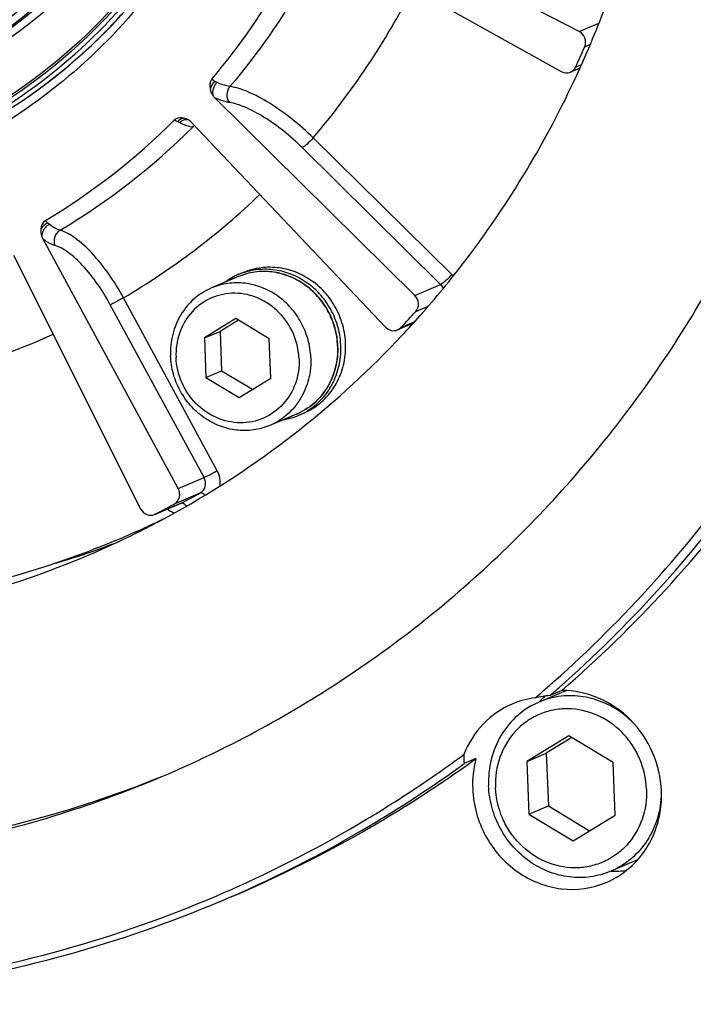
# Model space of a CAD drawing. Header units: millimetres. Extents: x 0 to 420, y 0 to 297.
# Tile 5 of 59: x 171.14 to 180.52, y 20.65 to 34.36. Entities that reach past the tile are written whole.
import ezdxf

# ---------------------------------------------------------------- set-up
doc = ezdxf.new("R2010")
doc.units = ezdxf.units.MM
doc.header["$LTSCALE"] = 23.1
doc.layers.add('COMPONENTS', color=7, linetype='CONTINUOUS')

msp = doc.modelspace()

# ---------------------------------------------------------------- linework, layer by layer
at = {"layer": 'COMPONENTS', "color": 7, "linetype": 'CONTINUOUS'}
for p, q in [((178.93056, 34.20221), (175.52273, 35.95353)), ((175.32652, 35.51328), (178.6804, 33.64091)), ((178.93056, 34.20221), (179.2042, 34.31811)), ((179.00792, 33.98885), (179.08054, 34.01961)), ((178.93863, 33.68806), (178.80772, 33.63261)), ((178.88145, 33.70507), (178.96334, 33.73976)), ((176.64155, 30.52466), (173.85981, 33.27149)), ((173.54054, 32.92388), (176.23451, 30.08147)), ((177.15539, 30.81278), (175.22583, 32.71812)), ((177.0011, 30.67695), (175.07154, 32.58229)), ((173.34588, 27.83262), (171.46251, 31.3061)), ((171.05145, 31.08515), (172.8218, 27.55092)), ((174.18366, 30.78581), (173.80967, 30.6274)), ((174.1913, 30.81858), (174.25776, 30.84673)), ((176.64155, 30.52466), (177.0011, 30.67695)), ((173.88962, 28.08088), (172.58322, 30.49025)), ((173.70543, 27.98491), (172.39903, 30.39429)), ((176.65366, 30.30003), (176.81955, 30.37029)), ((174.14955, 30.19974), (173.70972, 29.9304)), ((174.18337, 30.1793), (173.92763, 30.0227)), ((174.61154, 29.92063), (174.14955, 30.19974)), ((176.61354, 30.13314), (176.40059, 30.04295)), ((176.44787, 30.07597), (176.6314, 30.1537)), ((173.70972, 29.9304), (173.92763, 30.0227)), ((173.70972, 29.9304), (173.73187, 29.38197)), ((173.92763, 30.0227), (173.94978, 29.47427)), ((174.63369, 29.3722), (174.61154, 29.92063)), ((175.56625, 29.81758), (175.56615, 29.82007)), ((175.56956, 29.81764), (175.56945, 29.82029)), ((173.73187, 29.38197), (173.94978, 29.47427)), ((173.73187, 29.38197), (174.19385, 29.10287)), ((173.94978, 29.47427), (174.37794, 29.2156)), ((174.19385, 29.10287), (174.63369, 29.3722)), ((174.99489, 28.87052), (174.6209, 28.71212)), ((175.02374, 28.85321), (175.09021, 28.88136)), ((173.34588, 27.83262), (173.70543, 27.98491)), ((173.29154, 27.61871), (173.65109, 27.771)), ((173.37605, 27.62382), (173.0165, 27.47153)), ((173.02658, 27.4763), (173.38613, 27.62859)), ((173.37605, 27.62382), (173.38613, 27.62859)), ((173.38613, 27.62859), (173.41573, 27.6441)), ((173.01608, 27.47147), (173.02658, 27.4763)), ((178.74593, 25.01695), (178.37196, 24.85856)), ((178.68826, 25.01913), (178.52483, 24.94991)), ((178.78717, 24.38809), (178.20072, 24.02898)), ((178.82944, 24.36255), (178.47311, 24.14435)), ((179.40315, 24.01596), (178.78717, 24.38809)), ((178.20072, 24.02898), (178.47311, 24.14435)), ((178.47311, 24.14435), (178.50264, 23.41311)), ((177.49283, 24.07047), (177.3294, 24.00125)), ((178.20072, 24.02898), (178.23025, 23.29774)), ((179.43269, 23.28471), (179.40315, 24.01596)), ((178.23025, 23.29774), (178.50264, 23.41311)), ((178.50264, 23.41311), (179.07635, 23.06651)), ((178.23025, 23.29774), (178.84624, 22.9256)), ((178.84624, 22.9256), (179.43269, 23.28471)), ((179.74493, 22.65992), (179.3704, 22.50129))]:
    msp.add_line(p, q, dxfattribs=at)
for centre, radius, start, end in [((166.90288, 39.77508), 10.91202, 319.705646, 332.8481), ((166.13486, 39.55602), 14.0253, 335.343895, 336.613115), ((173.99447, 33.73629), 0.26765, 238.054425, 245.392468), ((166.85836, 39.58654), 7.67942, 304.64944, 306.769819), ((166.851, 39.59649), 7.69179, 306.76936, 307.037339), ((166.86879, 39.57157), 7.66117, 303.855445, 304.648877), ((174.05026, 33.46393), 0.27075, 215.09539, 225.29602), ((166.85462, 39.37889), 9.08493, 300.710619, 315.092005), ((173.11856, 32.4178), 0.57004, 64.179657, 67.698733), ((173.37672, 32.78989), 0.20849, 69.499094, 77.916981), ((173.37278, 32.77891), 0.22015, 65.284046, 69.539625), ((173.37009, 32.77304), 0.22661, 61.606892, 65.285649), ((173.36622, 32.76605), 0.2346, 53.826013, 61.586542), ((173.3486, 32.74184), 0.26454, 43.482669, 53.840282), ((166.95233, 39.43389), 9.30453, 300.671671, 315.131092), ((173.65951, 33.4679), 0.60946, 251.167183, 254.066867), ((173.60739, 33.25846), 0.39351, 258.801222, 261.121547), ((167.32001, 39.40901), 10.35595, 300.546035, 313.761114), ((171.70559, 31.43765), 0.27639, 198.360528, 208.421864), ((174.55254, 29.96645), 0.92554, 112.972821, 126.850902), ((174.55086, 29.96962), 0.92196, 108.476816, 112.953462), ((176.92121, 30.57571), 0.33323, 41.067507, 45.351274), ((166.85245, 39.09524), 13.16888, 316.772807, 318.096474), ((166.79105, 39.04226), 13.26301, 316.870167, 318.408488), ((176.78288, 30.37299), 0.32747, 231.198405, 234.182534), ((167.38189, 39.33776), 10.26405, 281.178406, 294.288566), ((166.98944, 38.8343), 12.97607, 299.670929, 316.941437), ((174.66304, 29.70559), 0.92556, 279.057069, 292.93641), ((174.66412, 29.70222), 0.92203, 292.955953, 297.430804), ((166.74651, 38.43989), 17.79829, 311.665888, 324.320076), ((166.91358, 38.57225), 17.95355, 310.98345, 323.885831), ((166.74402, 38.50766), 17.96124, 311.524663, 323.885441), ((167.49161, 38.91251), 12.73077, 297.732195, 298.935632), ((167.13153, 38.76118), 12.73186, 298.033078, 298.935608), ((167.07112, 38.69902), 12.81809, 296.920666, 299.653024), ((167.13423, 38.75613), 12.72613, 297.581632, 298.033034), ((167.5635, 38.89994), 12.77107, 295.506242, 296.159228), ((167.55993, 38.90744), 12.77938, 294.543556, 295.50621), ((167.88377, 39.05193), 12.78613, 292.954821, 293.384968), ((167.06695, 38.70798), 12.82797, 292.955058, 296.919173), ((167.55637, 38.91528), 12.78799, 292.946025, 294.543489), ((167.55554, 38.91723), 12.7901, 290.585583, 292.946025), ((167.91555, 39.05505), 12.81658, 288.860107, 291.07401), ((167.53845, 38.97449), 12.84972, 280.482832, 290.567174), ((167.05616, 38.7422), 12.86369, 282.820635, 292.939854), ((167.9144, 39.05916), 12.82085, 286.889, 288.576414), ((167.9191, 39.04489), 12.80582, 288.576803, 288.859791), ((166.93386, 38.23763), 17.52266, 311.09696, 311.647906), ((166.95717, 38.2109), 17.48718, 310.516788, 311.096972), ((166.98693, 38.25721), 17.61271, 310.926438, 311.473165), ((178.47301, 23.70653), 1.22022, 97.294459, 112.880621), ((178.84502, 22.28118), 2.68787, 96.841683, 101.305066), ((178.80371, 23.83904), 1.10716, 106.302739, 112.951973), ((179.30929, 24.03514), 1.24521, 133.133398, 138.410305), ((178.8043, 23.83658), 1.10969, 102.507794, 106.296158), ((167.28227, 38.15779), 17.3985, 301.052275, 305.934799), ((167.04845, 38.0927), 17.33781, 303.518351, 306.346638), ((167.1199, 38.08733), 17.39687, 300.97651, 305.934342), ((167.19715, 38.44168), 15.77221, 269.30166, 292.04058), ((167.06472, 38.06811), 17.30833, 301.156661, 303.518385), ((167.11066, 37.99267), 17.22, 293.744433, 300.961644), ((167.08017, 38.04292), 17.27878, 300.962619, 301.15603), ((167.3105, 38.11222), 17.34491, 300.40361, 301.05002), ((167.16777, 38.00947), 17.30549, 292.962687, 300.779969), ((167.3348, 38.07193), 17.29786, 292.958836, 300.207215), ((167.14065, 38.05391), 17.35754, 300.781794, 300.97456), ((167.31649, 38.10205), 17.3331, 300.209443, 300.403559), ((179.43085, 23.74586), 1.24362, 267.562065, 277.31717), ((167.12468, 37.96542), 17.18941, 293.14652, 293.738232)]:
    msp.add_arc(centre, radius, start, end, dxfattribs=at)
for points, knots in [([(173.11653, 23.82046), (174.0042, 24.19645), (175.71761, 25.1181), (177.99448, 26.95367), (179.91667, 29.19071), (181.93827, 32.62771), (183.30667, 37.59072), (182.91683, 43.80364), (180.57918, 49.62364), (176.56058, 54.38933), (172.1356, 57.04341), (168.2932, 58.14578), (166.32096, 58.34786), (165.34194, 58.35846)], [0, 0, 0, 0, 0.06006727, 0.12040877, 0.18126365, 0.24280537, 0.36775832, 0.49537594, 0.62411538, 0.75196203, 0.87727635, 0.93899429, 1, 1, 1, 1]), ([(169.56278, 33.43589), (169.94769, 33.59894), (170.69065, 33.99861), (171.67794, 34.79458), (172.51143, 35.76463), (173.38802, 37.25502), (173.98143, 39.40707), (173.81197, 42.10134), (172.79982, 44.62429), (171.33561, 46.35726), (169.89501, 47.38885), (168.71586, 47.96276), (167.47093, 48.3204), (166.61586, 48.40788), (166.19134, 48.41248)], [0, 0, 0, 0, 0.06003999, 0.12035456, 0.18118223, 0.24269632, 0.36759346, 0.49515397, 0.62383543, 0.75162447, 0.81485565, 0.87733075, 0.93902145, 1, 1, 1, 1]), ([(169.35411, 33.60814), (169.72727, 33.76617), (170.44756, 34.15353), (171.40473, 34.92514), (172.21281, 35.86521), (172.84754, 36.94505), (173.29052, 38.13281), (173.61012, 39.81656), (173.47444, 42.00949), (172.49272, 44.45378), (171.07345, 46.13418), (169.67689, 47.13421), (168.5338, 47.69058), (167.32696, 48.03729), (166.49806, 48.12209), (166.08652, 48.12655)], [0, 0, 0, 0, 0.06001318, 0.12030051, 0.18110055, 0.24258687, 0.3048479, 0.36787949, 0.49538253, 0.62400662, 0.75173874, 0.81494174, 0.87738887, 0.93905089, 1, 1, 1, 1]), ([(166.57763, 33.2229), (167.03065, 33.21799), (167.9381, 33.30174), (169.23985, 33.70853), (170.42778, 34.38023), (171.45472, 35.29026), (172.28122, 36.40265), (172.87595, 37.67365), (173.21676, 39.05449), (173.31724, 40.97222), (172.76741, 43.36874), (171.40036, 45.4121), (169.93606, 46.65253), (168.69784, 47.34965), (167.3662, 47.78617), (166.44277, 47.89263), (165.98495, 47.89759)], [0, 0, 0, 0, 0.06062986, 0.12091632, 0.18121863, 0.24188846, 0.303218, 0.3653918, 0.42846099, 0.49234133, 0.62109562, 0.74979916, 0.81362331, 0.87662554, 0.93872937, 1, 1, 1, 1]), ([(173.75321, 40.91154), (173.79512, 40.40011), (173.78206, 39.37291), (173.46749, 37.87695), (172.87003, 36.49143), (172.01287, 35.27372), (170.93022, 34.27408), (169.66596, 33.53436), (168.27312, 33.08551), (167.29973, 32.99288), (166.81388, 32.99814)], [0, 0, 0, 0, 0.12989013, 0.25815422, 0.38456176, 0.50917762, 0.63236315, 0.75472481, 0.87701293, 1, 1, 1, 1]), ([(169.35223, 33.61297), (170.04374, 33.87401), (171.35595, 34.64426), (172.83652, 36.39482), (173.70084, 38.56144), (173.8122, 40.13197), (173.75306, 40.9115)], [0, 0, 0, 0, 0.24357513, 0.49027653, 0.74237468, 1, 1, 1, 1]), ([(173.96216, 40.6143), (173.99275, 39.85692), (173.84346, 38.33981), (172.98526, 36.24902), (171.56543, 34.53921), (170.31638, 33.75506), (169.65496, 33.47493)], [0, 0, 0, 0, 0.25727241, 0.50928164, 0.7562006, 1, 1, 1, 1]), ([(174.09077, 40.63201), (174.12052, 39.89545), (173.98329, 38.42007), (173.18411, 36.37234), (171.85385, 34.66696), (170.67348, 33.85051), (170.0436, 33.54497)], [0, 0, 0, 0, 0.25688871, 0.50888016, 0.75603704, 1, 1, 1, 1]), ([(174.56604, 40.5273), (174.59968, 39.69413), (174.43695, 38.02528), (173.49951, 35.72274), (171.94712, 33.83415), (170.57952, 32.96168), (169.85443, 32.64745)], [0, 0, 0, 0, 0.25724212, 0.50925976, 0.75620565, 1, 1, 1, 1]), ([(174.54059, 40.52876), (174.57263, 39.7355), (174.42753, 38.14705), (173.57889, 35.93854), (172.1643, 34.09096), (170.90625, 33.19645), (170.23361, 32.85786)], [0, 0, 0, 0, 0.25701446, 0.5090761, 0.75620915, 1, 1, 1, 1]), ([(178.89598, 33.59018), (179.05079, 33.92555), (179.62122, 35.30044), (179.97535, 36.76386), (180.11571, 37.87346)], [0, 0, 0, 0, 0.2482674, 1, 1, 1, 1]), ([(170.58954, 32.9462), (171.12568, 33.24903), (172.13262, 33.99317), (172.93166, 34.95616), (173.27108, 35.47792)], [0, 0, 0, 0, 0.4972978, 1, 1, 1, 1]), ([(171.48404, 33.45657), (171.84416, 33.72831), (172.5207, 34.33924), (173.08147, 35.05761), (173.3304, 35.43872)], [0, 0, 0, 0, 0.4977577, 1, 1, 1, 1]), ([(173.81251, 33.53526), (173.93647, 33.68202), (174.41659, 34.28718), (174.822, 34.95127), (175.07919, 35.47131)], [0, 0, 0, 0, 0.24875575, 1, 1, 1, 1]), ([(175.36949, 35.42779), (175.28094, 35.24823), (174.90801, 34.54571), (174.44968, 33.88835), (174.06519, 33.43425)], [0, 0, 0, 0, 0.2517636, 1, 1, 1, 1]), ([(173.36075, 35.3202), (173.04953, 34.84451), (172.3293, 33.9594), (170.99716, 32.89707), (169.47296, 32.15039), (167.82082, 31.75161), (166.10978, 31.71653), (164.41071, 32.0458), (162.79397, 32.72406), (161.81938, 33.38669), (161.36641, 33.76322)], [0, 0, 0, 0, 0.12468408, 0.24810294, 0.37094323, 0.49397932, 0.61795873, 0.74346162, 0.87080471, 1, 1, 1, 1]), ([(173.28946, 35.36934), (172.91847, 34.81448), (172.03947, 33.79793), (170.92885, 33.03967), (170.3397, 32.74145)], [0, 0, 0, 0, 0.50268628, 1, 1, 1, 1]), ([(179.00792, 33.98885), (179.02397, 34.02597), (179.02574, 34.11594), (178.96673, 34.18362), (178.93056, 34.20221)], [0, 0, 0, 0, 0.49859635, 1, 1, 1, 1]), ([(173.88302, 33.49295), (173.87187, 33.48004), (173.83533, 33.42618), (173.81804, 33.3553), (173.82874, 33.30826)], [0, 0, 0, 0, 0.26122552, 1, 1, 1, 1]), ([(174.06519, 33.43425), (174.05146, 33.43622), (173.98868, 33.44875), (173.9285, 33.47205), (173.88302, 33.49294)], [0, 0, 0, 0, 0.2170566, 1, 1, 1, 1]), ([(176.71041, 30.23807), (176.93096, 30.48654), (177.78073, 31.51897), (178.47504, 32.67827), (178.89598, 33.59018)], [0, 0, 0, 0, 0.24856564, 1, 1, 1, 1]), ([(174.06518, 33.43425), (174.03928, 33.40386), (174.00969, 33.324), (174.03341, 33.24124), (174.05768, 33.21092)], [0, 0, 0, 0, 0.5069078, 1, 1, 1, 1]), ([(175.22583, 32.71812), (175.03951, 32.90126), (174.74624, 33.13861), (174.34174, 33.35778), (174.15122, 33.42216), (174.06519, 33.43425)], [0, 0, 0, 0, 0.56835693, 0.8110083, 1, 1, 1, 1]), ([(174.05768, 33.21092), (174.04268, 33.21304), (173.97474, 33.22612), (173.90929, 33.25001), (173.85981, 33.27149)], [0, 0, 0, 0, 0.21932823, 1, 1, 1, 1]), ([(175.07154, 32.58229), (174.90889, 32.74289), (174.65282, 32.95115), (174.29941, 33.14364), (174.13289, 33.20024), (174.05768, 33.21092)], [0, 0, 0, 0, 0.56848039, 0.81109304, 1, 1, 1, 1]), ([(173.42037, 32.99376), (173.38667, 33.00093), (173.33574, 33.00026), (173.29714, 32.97341), (173.28895, 32.9652)], [0, 0, 0, 0, 0.74804854, 1, 1, 1, 1]), ([(173.33488, 32.9452), (173.34128, 32.95261), (173.36433, 32.97603), (173.39688, 32.99418), (173.42033, 32.99377)], [0, 0, 0, 0, 0.29446739, 1, 1, 1, 1]), ([(173.36684, 32.93093), (173.37508, 32.93936), (173.40455, 32.96542), (173.44903, 32.9807), (173.476, 32.97273)], [0, 0, 0, 0, 0.29539432, 1, 1, 1, 1]), ([(173.36684, 32.93093), (173.37508, 32.92694), (173.40647, 32.91228), (173.43865, 32.89927), (173.46277, 32.89106)], [0, 0, 0, 0, 0.26424402, 1, 1, 1, 1]), ([(175.22583, 32.71812), (175.1988, 32.68759), (175.14959, 32.64053), (175.09727, 32.59319), (175.07154, 32.58229)], [0, 0, 0, 0, 0.59343912, 1, 1, 1, 1]), ([(171.5477, 31.51469), (171.50408, 31.4894), (171.45746, 31.43185), (171.44398, 31.36642), (171.44327, 31.35058)], [0, 0, 0, 0, 0.76082148, 1, 1, 1, 1]), ([(171.69873, 31.43102), (171.68678, 31.43442), (171.6324, 31.45436), (171.58346, 31.48682), (171.5477, 31.51469)], [0, 0, 0, 0, 0.21504554, 1, 1, 1, 1]), ([(171.69872, 31.43103), (171.66474, 31.41103), (171.61182, 31.34225), (171.61269, 31.25581), (171.62734, 31.21879)], [0, 0, 0, 0, 0.49758476, 1, 1, 1, 1]), ([(172.58322, 30.49025), (172.46087, 30.71468), (172.25546, 31.01674), (171.93507, 31.31563), (171.77407, 31.40979), (171.69873, 31.43102)], [0, 0, 0, 0, 0.58398638, 0.82116023, 1, 1, 1, 1]), ([(171.62734, 31.21879), (171.61428, 31.22249), (171.5554, 31.2435), (171.50178, 31.27712), (171.46251, 31.3061)], [0, 0, 0, 0, 0.21761533, 1, 1, 1, 1]), ([(172.39903, 30.39429), (172.29243, 30.59086), (172.11339, 30.8555), (171.83378, 31.11756), (171.69317, 31.20014), (171.62734, 31.21879)], [0, 0, 0, 0, 0.58414618, 0.82126993, 1, 1, 1, 1]), ([(174.25777, 30.84674), (174.33478, 30.87935), (174.49939, 30.92385), (174.75618, 30.9219), (175.00716, 30.85233), (175.15892, 30.76455), (175.22875, 30.71198)], [0, 0, 0, 0, 0.24504922, 0.49244232, 0.74388159, 1, 1, 1, 1]), ([(174.25867, 30.84406), (174.33245, 30.86871), (174.48778, 30.8995), (174.72597, 30.88635), (174.95722, 30.81537), (175.0974, 30.73268), (175.16229, 30.68383)], [0, 0, 0, 0, 0.24502347, 0.49263042, 0.74414416, 1, 1, 1, 1]), ([(175.56945, 29.82029), (175.56606, 29.90424), (175.53956, 30.07231), (175.44414, 30.30832), (175.29842, 30.51634), (175.11066, 30.68406), (174.89158, 30.80152), (174.65381, 30.86131), (174.41166, 30.85946), (174.25649, 30.81665), (174.18366, 30.78581)], [0, 0, 0, 0, 0.1277907, 0.25611157, 0.38403419, 0.51070965, 0.6355705, 0.75846479, 0.87970219, 1, 1, 1, 1]), ([(175.56615, 29.82007), (175.56256, 29.90406), (175.53569, 30.07217), (175.43991, 30.30819), (175.294, 30.51616), (175.10636, 30.68374), (174.88781, 30.801), (174.65101, 30.86068), (174.4102, 30.85895), (174.25599, 30.81644), (174.18366, 30.78581)], [0, 0, 0, 0, 0.1281263, 0.2568286, 0.38508694, 0.51196322, 0.63682171, 0.75947987, 0.88027416, 1, 1, 1, 1]), ([(177.15539, 30.81278), (177.12836, 30.78224), (177.07915, 30.73518), (177.02683, 30.68785), (177.0011, 30.67695)], [0, 0, 0, 0, 0.59343898, 1, 1, 1, 1]), ([(173.80967, 30.6274), (173.72193, 30.59024), (173.55624, 30.48622), (173.3679, 30.25941), (173.25405, 29.98206), (173.23425, 29.78081), (173.23831, 29.68034)], [0, 0, 0, 0, 0.24379922, 0.49071754, 0.74272347, 1, 1, 1, 1]), ([(175.19226, 29.65918), (175.18887, 29.74327), (175.16232, 29.91165), (175.06685, 30.14813), (174.92107, 30.35659), (174.73341, 30.52464), (174.51469, 30.64228), (174.27763, 30.70223), (174.0365, 30.70061), (173.88209, 30.65807), (173.80967, 30.6274)], [0, 0, 0, 0, 0.12811298, 0.25681049, 0.38507228, 0.51195559, 0.63682042, 0.75948245, 0.88027652, 1, 1, 1, 1]), ([(175.08888, 28.88385), (175.16428, 28.92299), (175.30576, 29.02344), (175.47014, 29.22675), (175.57755, 29.4697), (175.62116, 29.73604), (175.59862, 30.00845), (175.51154, 30.26944), (175.36576, 30.50215), (175.23424, 30.62966), (175.16229, 30.68383)], [0, 0, 0, 0, 0.11962295, 0.24070194, 0.36394044, 0.48946409, 0.61681662, 0.74509644, 0.87318276, 1, 1, 1, 1]), ([(175.0902, 28.88135), (175.17103, 28.91559), (175.28603, 28.98523), (175.41472, 29.10692), (175.52693, 29.24732), (175.6304, 29.4526), (175.67678, 29.67961), (175.67888, 29.86572), (175.65744, 30.05286), (175.58688, 30.28026), (175.43895, 30.52315), (175.30325, 30.65589), (175.22875, 30.71198)], [0, 0, 0, 0, 0.11953549, 0.17985498, 0.24061885, 0.363535, 0.48884049, 0.55241592, 0.61639188, 0.74476531, 0.87302204, 1, 1, 1, 1]), ([(172.58322, 30.49025), (172.56537, 30.48022), (172.50458, 30.44716), (172.44393, 30.41331), (172.39903, 30.39429)], [0, 0, 0, 0, 0.29567879, 1, 1, 1, 1]), ([(175.02844, 29.64202), (175.02366, 29.76025), (174.96925, 29.99696), (174.76918, 30.29646), (174.47826, 30.501), (174.13803, 30.57742), (173.80053, 30.51073), (173.52092, 30.31002), (173.34359, 30.00985), (173.31028, 29.77663), (173.31497, 29.66058)], [0, 0, 0, 0, 0.12923549, 0.25842136, 0.3851442, 0.508354, 0.62905648, 0.74981347, 0.87315265, 1, 1, 1, 1]), ([(176.65366, 30.30003), (176.68011, 30.32951), (176.70832, 30.41519), (176.67071, 30.49587), (176.64155, 30.52466)], [0, 0, 0, 0, 0.49152669, 1, 1, 1, 1]), ([(176.23451, 30.08147), (176.2554, 30.05943), (176.30971, 30.02653), (176.3737, 30.03154), (176.40058, 30.04294)], [0, 0, 0, 0, 0.50982901, 1, 1, 1, 1]), ([(174.99489, 28.87052), (175.083, 28.90784), (175.24931, 29.0121), (175.4385, 29.23911), (175.55305, 29.51628), (175.57336, 29.71734), (175.56956, 29.81764)], [0, 0, 0, 0, 0.24450932, 0.49176178, 0.74352428, 1, 1, 1, 1]), ([(175.56625, 29.81758), (175.57031, 29.71711), (175.5505, 29.51586), (175.43666, 29.23852), (175.24832, 29.0117), (175.08262, 28.90769), (174.99489, 28.87053)], [0, 0, 0, 0, 0.25727482, 0.50928231, 0.75620095, 1, 1, 1, 1]), ([(174.6209, 28.71212), (174.54848, 28.68145), (174.39407, 28.63891), (174.15294, 28.63729), (173.91588, 28.69725), (173.69716, 28.81488), (173.5095, 28.98293), (173.36372, 29.19139), (173.26825, 29.42788), (173.2417, 29.59625), (173.23831, 29.68034)], [0, 0, 0, 0, 0.11972348, 0.24051755, 0.36317958, 0.48804441, 0.61492772, 0.74318951, 0.87188702, 1, 1, 1, 1]), ([(175.02844, 29.64202), (175.03312, 29.52598), (174.99982, 29.29275), (174.82248, 28.99258), (174.54288, 28.79187), (174.20538, 28.72519), (173.86514, 28.80161), (173.57423, 29.00615), (173.37416, 29.30564), (173.31974, 29.54235), (173.31497, 29.66058)], [0, 0, 0, 0, 0.12684735, 0.25018653, 0.37094352, 0.491646, 0.6148558, 0.74157864, 0.87076451, 1, 1, 1, 1]), ([(175.19226, 29.65918), (175.19632, 29.55871), (175.17652, 29.35746), (175.06267, 29.08011), (174.87433, 28.8533), (174.70864, 28.74928), (174.6209, 28.71212)], [0, 0, 0, 0, 0.25727653, 0.50928246, 0.75620078, 1, 1, 1, 1]), ([(173.65109, 27.771), (173.68499, 27.78975), (173.73851, 27.86198), (173.72485, 27.94909), (173.70543, 27.98491)], [0, 0, 0, 0, 0.48736903, 1, 1, 1, 1]), ([(173.88962, 28.08088), (173.87177, 28.07085), (173.81098, 28.03778), (173.75033, 28.00393), (173.70543, 27.98491)], [0, 0, 0, 0, 0.29567871, 1, 1, 1, 1]), ([(173.29154, 27.61871), (173.32544, 27.63746), (173.37896, 27.7097), (173.3653, 27.7968), (173.34588, 27.83262)], [0, 0, 0, 0, 0.48736904, 1, 1, 1, 1]), ([(173.71741, 27.74061), (173.71135, 27.74653), (173.69368, 27.76221), (173.66614, 27.77738), (173.65109, 27.771)], [0, 0, 0, 0, 0.34146149, 1, 1, 1, 1]), ([(173.45759, 27.59124), (173.45117, 27.59823), (173.43275, 27.61647), (173.40267, 27.63559), (173.38613, 27.62859)], [0, 0, 0, 0, 0.3458288, 1, 1, 1, 1]), ([(172.8218, 27.55092), (172.83907, 27.51645), (172.89789, 27.45802), (172.98228, 27.45721), (173.01612, 27.47138)], [0, 0, 0, 0, 0.51244227, 1, 1, 1, 1]), ([(180.07739, 23.61953), (180.06999, 23.8026), (179.98518, 24.16912), (179.67295, 24.6314), (179.22072, 24.94444), (178.86279, 25.01976), (178.68826, 25.01913)], [0, 0, 0, 0, 0.25433738, 0.50851171, 0.75773447, 1, 1, 1, 1]), ([(177.99858, 24.83073), (177.84754, 24.76681), (177.5664, 24.57243), (177.38525, 24.28368), (177.32403, 24.12802)], [0, 0, 0, 0, 0.49507483, 1, 1, 1, 1]), ([(178.37196, 24.85856), (178.26398, 24.81282), (178.06005, 24.6848), (177.82824, 24.40565), (177.68813, 24.0643), (177.66375, 23.8166), (177.66875, 23.69295)], [0, 0, 0, 0, 0.24379884, 0.49071749, 0.74271868, 1, 1, 1, 1]), ([(179.71124, 24.53902), (179.63792, 24.61819), (179.47279, 24.75822), (179.18363, 24.8986), (178.87316, 24.95885), (178.6641, 24.94215), (178.56397, 24.91994)], [0, 0, 0, 0, 0.25654989, 0.50867401, 0.75615411, 1, 1, 1, 1]), ([(179.86883, 23.64545), (179.86297, 23.79065), (179.81244, 24.00978), (179.6724, 24.26642), (179.48995, 24.49156), (179.19332, 24.70052), (178.84213, 24.7788), (178.56655, 24.75315), (178.36981, 24.69175), (178.19041, 24.59023), (177.98299, 24.40665), (177.79948, 24.09705), (177.75882, 23.81076), (177.76457, 23.66825)], [0, 0, 0, 0, 0.12899335, 0.19390939, 0.25848072, 0.38496538, 0.50794356, 0.56868651, 0.62908674, 0.68950094, 0.75028343, 0.87339026, 1, 1, 1, 1]), ([(173.91919, 22.07528), (172.5217, 21.48337), (169.54142, 20.66377), (164.88731, 20.63914), (160.31606, 21.80493), (157.52511, 23.31738), (156.23127, 24.22979)], [0, 0, 0, 0, 0.24528527, 0.49278149, 0.74412502, 1, 1, 1, 1]), ([(156.25253, 24.26066), (157.5435, 23.35384), (160.32766, 21.85221), (164.88568, 20.70145), (169.5235, 20.73896), (172.49087, 21.56519), (173.88156, 22.15971)], [0, 0, 0, 0, 0.25587485, 0.50720708, 0.75469888, 1, 1, 1, 1]), ([(166.78701, 22.57835), (167.8708, 22.56661), (170.04058, 22.76227), (172.12419, 23.40013), (173.11653, 23.82046)], [0, 0, 0, 0, 0.50142881, 1, 1, 1, 1]), ([(177.44706, 23.64802), (177.45617, 23.42258), (177.58112, 22.97142), (178.0371, 22.45387), (178.66665, 22.20161), (179.114, 22.26239), (179.30818, 22.34464)], [0, 0, 0, 0, 0.25701831, 0.51231695, 0.75977593, 1, 1, 1, 1]), ([(179.37039, 22.50129), (179.28126, 22.46354), (179.09122, 22.41118), (178.79445, 22.40919), (178.50268, 22.48298), (178.23349, 22.62777), (178.00251, 22.83459), (177.82311, 23.09116), (177.70559, 23.38221), (177.67293, 23.58945), (177.66875, 23.69295)], [0, 0, 0, 0, 0.11972343, 0.24051752, 0.36317954, 0.48804448, 0.61492755, 0.74319043, 0.87188519, 1, 1, 1, 1]), ([(179.86883, 23.64545), (179.87459, 23.50294), (179.83393, 23.21664), (179.65042, 22.90705), (179.443, 22.72346), (179.26359, 22.62195), (179.06685, 22.56055), (178.79127, 22.5349), (178.44008, 22.61318), (178.14346, 22.82214), (177.961, 23.04728), (177.82096, 23.30391), (177.77044, 23.52305), (177.76457, 23.66825)], [0, 0, 0, 0, 0.12660974, 0.24971657, 0.31049906, 0.37091326, 0.43131349, 0.49205644, 0.61503462, 0.74151928, 0.80609061, 0.87100665, 1, 1, 1, 1]), ([(179.30818, 22.34464), (179.54299, 22.44408), (179.96357, 22.81434), (180.08808, 23.35464), (180.07739, 23.61953)], [0, 0, 0, 0, 0.49028108, 1, 1, 1, 1]), ([(180.07447, 23.58895), (180.07234, 23.47199), (180.03717, 23.23966), (179.89228, 22.92258), (179.66666, 22.66411), (179.47279, 22.54466), (179.37039, 22.50129)], [0, 0, 0, 0, 0.25692725, 0.50870846, 0.7557705, 1, 1, 1, 1])]:
    msp.add_open_spline(points, degree=3, knots=knots, dxfattribs=at)
for points in [[(178.6804, 33.64091), (178.7175, 33.6202), (178.76845, 33.61601), (178.80758, 33.63255)], [(178.80758, 33.63255), (178.83936, 33.64599), (178.86705, 33.67371), (178.88145, 33.70507)], [(173.81251, 33.53526), (173.78214, 33.4993), (173.7794, 33.44184), (173.78968, 33.3959)], [(173.85285, 33.50917), (173.8227, 33.47819), (173.7999, 33.43791), (173.78967, 33.39591)], [(173.85285, 33.50917), (173.83927, 33.51766), (173.82575, 33.52625), (173.81251, 33.53526)], [(173.78968, 33.3959), (173.79666, 33.36469), (173.81033, 33.33442), (173.82874, 33.30826)], [(173.28895, 32.9652), (173.30417, 32.95834), (173.31943, 32.95153), (173.33488, 32.9452)], [(173.49221, 32.88185), (173.50499, 32.87821), (173.51792, 32.87502), (173.53097, 32.87244)], [(173.54666, 32.86966), (173.55441, 32.87749), (173.56306, 32.88452), (173.57236, 32.89043)], [(171.49432, 31.56805), (171.45474, 31.54456), (171.43478, 31.49111), (171.43125, 31.44522)], [(171.52433, 31.53566), (171.51411, 31.54625), (171.50401, 31.55698), (171.49432, 31.56805)], [(171.43125, 31.44522), (171.4288, 31.41351), (171.43324, 31.38076), (171.44327, 31.35059)], [(171.52433, 31.53566), (171.4858, 31.516), (171.45214, 31.48311), (171.43125, 31.44523)], [(171.5477, 31.51469), (171.53945, 31.52112), (171.5316, 31.52813), (171.52433, 31.53566)], [(177.03827, 30.62196), (177.02967, 30.64234), (177.01685, 30.6614), (177.0011, 30.67695)], [(176.40058, 30.04294), (176.41828, 30.05045), (176.4347, 30.06196), (176.44787, 30.07597)], [(173.92804, 27.87383), (173.93758, 27.94337), (173.92308, 28.01917), (173.88962, 28.08088)], [(173.19354, 27.54638), (173.22175, 27.52369), (173.25428, 27.50549), (173.28851, 27.49371)], [(177.32401, 24.12801), (177.32133, 24.08581), (177.32328, 24.0431), (177.3294, 24.00125)], [(177.49283, 24.07047), (177.45654, 23.93356), (177.44135, 23.78955), (177.44706, 23.64802)]]:
    msp.add_open_spline(points, degree=3, dxfattribs=at)

doc.saveas('drawing.dxf')
